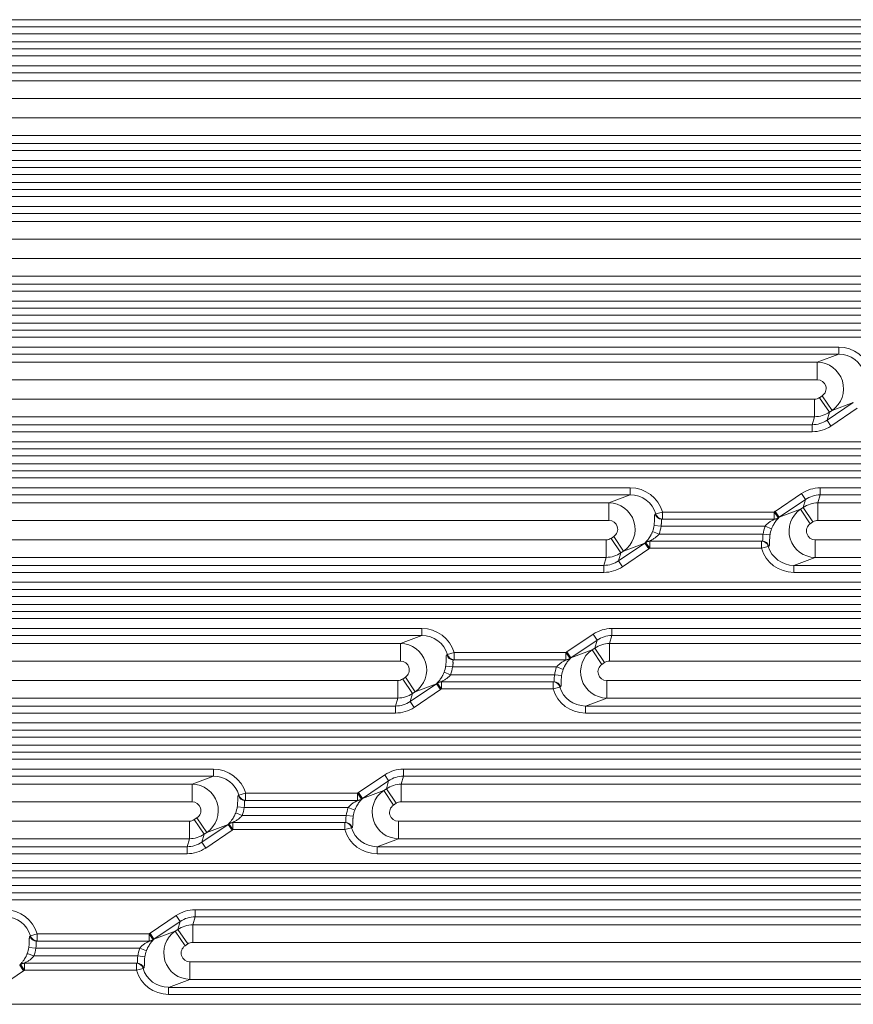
# Model space of a CAD drawing. Header units: millimetres. Extents: x 990 to 1811, y 0 to 562.
# Tile 88 of 256: x 1303 to 1326, y 351 to 379. Entities that reach past the tile are written whole.
import ezdxf

# ---------------------------------------------------------------- set-up
doc = ezdxf.new("R2010")
doc.units = ezdxf.units.MM
doc.layers.add('1', color=7, linetype='Continuous', true_color=0xffffff)

msp = doc.modelspace()

# ---------------------------------------------------------------- linework, layer by layer
at = {"layer": '1', "color": 7, "linetype": 'Continuous', "lineweight": 18}
for p, q in [((1217.076, 379.154), (1350.765, 379.154)), ((1217.081, 378.948), (1350.76, 378.948)), ((1350.756, 378.954), (1217.085, 378.954)), ((1350.763, 378.748), (1217.078, 378.748)), ((1217.078, 378.528), (1350.763, 378.528)), ((1350.757, 378.328), (1217.084, 378.328)), ((1217.088, 378.322), (1350.753, 378.322)), ((1350.746, 378.122), (1217.095, 378.122)), ((1229.938, 377.84), (1337.903, 377.84)), ((1337.903, 377.64), (1229.938, 377.64)), ((1230.545, 377.413), (1337.296, 377.413)), ((1337.296, 376.914), (1230.545, 376.914)), ((1230.622, 376.363), (1337.219, 376.363)), ((1337.219, 375.863), (1230.622, 375.863)), ((1230.688, 375.636), (1337.153, 375.636)), ((1337.153, 375.436), (1230.688, 375.436)), ((1217.084, 374.948), (1350.757, 374.948)), ((1350.753, 374.954), (1217.088, 374.954)), ((1217.095, 375.154), (1350.746, 375.154)), ((1350.763, 374.748), (1217.078, 374.748)), ((1217.078, 374.528), (1350.763, 374.528)), ((1350.757, 374.328), (1217.084, 374.328)), ((1217.088, 374.322), (1350.753, 374.322)), ((1350.746, 374.122), (1217.095, 374.122)), ((1235.865, 373.84), (1331.976, 373.84)), ((1331.976, 373.64), (1235.865, 373.64)), ((1236.473, 373.413), (1331.368, 373.413)), ((1331.368, 372.914), (1236.473, 372.914)), ((1236.549, 372.363), (1331.292, 372.363)), ((1331.292, 371.863), (1236.549, 371.863)), ((1236.615, 371.636), (1331.226, 371.636)), ((1331.226, 371.436), (1236.615, 371.436)), ((1217.095, 371.154), (1350.746, 371.154)), ((1350.763, 370.748), (1217.078, 370.748)), ((1217.084, 370.948), (1350.757, 370.948)), ((1350.753, 370.954), (1217.088, 370.954)), ((1217.078, 370.528), (1350.763, 370.528)), ((1350.757, 370.328), (1217.084, 370.328)), ((1217.088, 370.322), (1350.753, 370.322)), ((1350.746, 370.122), (1217.095, 370.122)), ((1241.793, 369.84), (1326.049, 369.84)), ((1326.049, 369.64), (1241.793, 369.64)), ((1325.441, 369.413), (1326.049, 369.64)), ((1326.049, 369.84), (1326.049, 369.64)), ((1242.4, 369.413), (1325.441, 369.413)), ((1325.441, 368.914), (1325.441, 369.413)), ((1325.441, 368.914), (1242.4, 368.914)), ((1242.477, 368.363), (1325.364, 368.363)), ((1325.364, 367.863), (1325.364, 368.363)), ((1325.504, 368.405), (1325.58, 368.457)), ((1325.784, 367.991), (1325.504, 368.405)), ((1325.86, 368.042), (1325.58, 368.457)), ((1325.718, 367.765), (1326.465, 368.269)), ((1326.465, 368.269), (1325.86, 368.042)), ((1325.784, 367.991), (1325.718, 367.765)), ((1325.86, 368.042), (1325.784, 367.991)), ((1326.577, 368.103), (1325.83, 367.599)), ((1325.364, 367.863), (1242.477, 367.863)), ((1325.298, 367.636), (1325.364, 367.863)), ((1325.83, 367.599), (1325.718, 367.765)), ((1242.543, 367.636), (1325.298, 367.636)), ((1325.298, 367.436), (1242.543, 367.436)), ((1325.298, 367.436), (1325.298, 367.636)), ((1217.095, 367.154), (1350.746, 367.154)), ((1217.084, 366.948), (1350.757, 366.948)), ((1350.753, 366.954), (1217.088, 366.954)), ((1350.763, 366.748), (1217.078, 366.748)), ((1217.078, 366.528), (1350.763, 366.528)), ((1350.757, 366.328), (1217.084, 366.328)), ((1217.088, 366.322), (1350.753, 366.322)), ((1350.746, 366.122), (1217.095, 366.122)), ((1247.72, 365.84), (1320.121, 365.84)), ((1320.121, 365.84), (1320.121, 365.64)), ((1325.525, 365.84), (1348.411, 365.84)), ((1325.525, 365.84), (1325.525, 365.64)), ((1320.121, 365.64), (1247.72, 365.64)), ((1248.327, 365.413), (1319.514, 365.413)), ((1319.514, 365.413), (1320.121, 365.64)), ((1319.514, 364.914), (1319.514, 365.413)), ((1324.246, 365.173), (1324.993, 365.677)), ((1325.105, 365.512), (1324.357, 365.007)), ((1325.105, 365.512), (1324.993, 365.677)), ((1325.039, 365.285), (1325.105, 365.512)), ((1325.525, 365.64), (1325.458, 365.413)), ((1325.458, 365.413), (1346.761, 365.413)), ((1325.458, 365.413), (1325.458, 364.914)), ((1348.411, 365.64), (1325.525, 365.64)), ((1321.037, 365.154), (1320.847, 365.1)), ((1321.037, 365.154), (1324.219, 365.154)), ((1321.037, 365.154), (1321.037, 364.954)), ((1324.219, 365.154), (1324.219, 364.954)), ((1324.336, 364.992), (1324.219, 365.154)), ((1324.357, 365.007), (1324.246, 365.173)), ((1324.357, 365.007), (1324.963, 365.234)), ((1324.963, 365.234), (1325.039, 365.285)), ((1324.963, 365.234), (1325.243, 364.82)), ((1325.039, 365.285), (1325.319, 364.871)), ((1319.514, 364.914), (1248.327, 364.914)), ((1320.83, 365.093), (1320.847, 365.1)), ((1321.037, 364.954), (1321.02, 364.948)), ((1321.02, 364.948), (1324.219, 364.948)), ((1324.219, 364.954), (1321.037, 364.954)), ((1325.319, 364.871), (1325.243, 364.82)), ((1346.761, 364.914), (1325.458, 364.914)), ((1320.94, 364.528), (1320.754, 364.599)), ((1320.996, 364.748), (1320.799, 364.774)), ((1323.956, 364.748), (1320.996, 364.748)), ((1324.141, 364.677), (1323.956, 364.748)), ((1248.404, 364.363), (1319.437, 364.363)), ((1319.437, 363.863), (1319.437, 364.363)), ((1319.577, 364.405), (1319.653, 364.457)), ((1319.856, 363.991), (1319.577, 364.405)), ((1319.932, 364.042), (1319.653, 364.457)), ((1320.677, 364.122), (1320.559, 364.284)), ((1323.875, 364.328), (1320.677, 364.328)), ((1320.677, 364.122), (1320.677, 364.322)), ((1320.677, 364.322), (1323.858, 364.322)), ((1320.94, 364.528), (1323.9, 364.528)), ((1323.858, 364.322), (1323.875, 364.328)), ((1323.858, 364.122), (1323.858, 364.322)), ((1324.096, 364.502), (1323.9, 364.528)), ((1325.382, 364.363), (1346.761, 364.363)), ((1325.382, 363.863), (1325.382, 364.363)), ((1319.791, 363.765), (1320.538, 364.269)), ((1319.932, 364.042), (1319.856, 363.991)), ((1320.65, 364.103), (1319.902, 363.599)), ((1320.538, 364.269), (1319.932, 364.042)), ((1320.65, 364.103), (1320.538, 364.269)), ((1323.858, 364.122), (1320.677, 364.122)), ((1324.048, 364.176), (1323.858, 364.122)), ((1324.065, 364.183), (1324.048, 364.176)), ((1319.437, 363.863), (1248.404, 363.863)), ((1319.371, 363.636), (1319.437, 363.863)), ((1319.856, 363.991), (1319.791, 363.765)), ((1319.902, 363.599), (1319.791, 363.765)), ((1325.382, 363.863), (1324.774, 363.636)), ((1346.761, 363.863), (1325.382, 363.863)), ((1248.47, 363.636), (1319.371, 363.636)), ((1319.371, 363.436), (1319.371, 363.636)), ((1324.774, 363.436), (1324.774, 363.636)), ((1324.774, 363.636), (1348.411, 363.636)), ((1319.371, 363.436), (1248.47, 363.436)), ((1348.411, 363.436), (1324.774, 363.436)), ((1217.084, 362.948), (1350.757, 362.948)), ((1350.753, 362.954), (1217.088, 362.954)), ((1217.095, 363.154), (1350.746, 363.154)), ((1350.763, 362.748), (1217.078, 362.748)), ((1217.078, 362.528), (1350.763, 362.528)), ((1350.757, 362.328), (1217.084, 362.328)), ((1217.088, 362.322), (1350.753, 362.322)), ((1350.746, 362.122), (1217.095, 362.122)), ((1253.647, 361.84), (1314.194, 361.84)), ((1314.194, 361.84), (1314.194, 361.64)), ((1319.597, 361.84), (1348.411, 361.84)), ((1319.597, 361.84), (1319.597, 361.64)), ((1314.194, 361.64), (1253.647, 361.64)), ((1313.586, 361.413), (1314.194, 361.64)), ((1318.318, 361.173), (1319.066, 361.677)), ((1319.178, 361.512), (1318.43, 361.007)), ((1319.178, 361.512), (1319.066, 361.677)), ((1319.112, 361.285), (1319.178, 361.512)), ((1319.597, 361.64), (1319.531, 361.413)), ((1348.411, 361.64), (1319.597, 361.64)), ((1254.255, 361.413), (1313.586, 361.413)), ((1313.586, 360.914), (1313.586, 361.413)), ((1318.43, 361.007), (1319.036, 361.234)), ((1319.036, 361.234), (1319.112, 361.285)), ((1319.036, 361.234), (1319.315, 360.82)), ((1319.112, 361.285), (1319.391, 360.871)), ((1319.531, 361.413), (1319.531, 360.914)), ((1319.531, 361.413), (1346.761, 361.413)), ((1314.903, 361.093), (1314.92, 361.1)), ((1315.11, 361.154), (1314.92, 361.1)), ((1315.11, 360.954), (1315.093, 360.948)), ((1315.093, 360.948), (1318.291, 360.948)), ((1315.11, 361.154), (1318.292, 361.154)), ((1315.11, 361.154), (1315.11, 360.954)), ((1318.292, 360.954), (1315.11, 360.954)), ((1318.292, 361.154), (1318.292, 360.954)), ((1318.409, 360.992), (1318.292, 361.154)), ((1318.43, 361.007), (1318.318, 361.173)), ((1313.586, 360.914), (1254.255, 360.914)), ((1315.068, 360.748), (1314.872, 360.774)), ((1318.029, 360.748), (1315.068, 360.748)), ((1318.214, 360.677), (1318.029, 360.748)), ((1319.391, 360.871), (1319.315, 360.82)), ((1346.761, 360.914), (1319.531, 360.914)), ((1254.331, 360.363), (1313.51, 360.363)), ((1313.51, 359.863), (1313.51, 360.363)), ((1313.65, 360.405), (1313.726, 360.457)), ((1313.929, 359.991), (1313.65, 360.405)), ((1314.005, 360.042), (1313.726, 360.457)), ((1315.012, 360.528), (1314.827, 360.599)), ((1315.012, 360.528), (1317.973, 360.528)), ((1318.169, 360.502), (1317.973, 360.528)), ((1319.455, 359.863), (1319.455, 360.363)), ((1319.455, 360.363), (1346.761, 360.363)), ((1313.863, 359.765), (1314.611, 360.269)), ((1314.723, 360.103), (1313.975, 359.599)), ((1314.611, 360.269), (1314.005, 360.042)), ((1314.723, 360.103), (1314.611, 360.269)), ((1314.749, 360.122), (1314.632, 360.284)), ((1314.749, 360.122), (1314.749, 360.322)), ((1314.749, 360.322), (1317.931, 360.322)), ((1317.931, 360.122), (1314.749, 360.122)), ((1317.948, 360.328), (1314.75, 360.328)), ((1317.931, 360.322), (1317.948, 360.328)), ((1317.931, 360.122), (1317.931, 360.322)), ((1318.121, 360.176), (1317.931, 360.122)), ((1318.138, 360.183), (1318.121, 360.176)), ((1313.51, 359.863), (1254.331, 359.863)), ((1313.444, 359.636), (1313.51, 359.863)), ((1313.929, 359.991), (1313.863, 359.765)), ((1314.005, 360.042), (1313.929, 359.991)), ((1319.455, 359.863), (1318.847, 359.636)), ((1346.761, 359.863), (1319.455, 359.863)), ((1254.397, 359.636), (1313.444, 359.636)), ((1313.444, 359.436), (1313.444, 359.636)), ((1313.975, 359.599), (1313.863, 359.765)), ((1318.847, 359.436), (1318.847, 359.636)), ((1318.847, 359.636), (1348.411, 359.636)), ((1313.444, 359.436), (1254.397, 359.436)), ((1348.411, 359.436), (1318.847, 359.436)), ((1217.095, 359.154), (1350.746, 359.154)), ((1350.763, 358.748), (1217.078, 358.748)), ((1217.084, 358.948), (1350.757, 358.948)), ((1350.753, 358.954), (1217.088, 358.954)), ((1217.078, 358.528), (1350.763, 358.528)), ((1350.757, 358.328), (1217.084, 358.328)), ((1217.088, 358.322), (1350.753, 358.322)), ((1350.746, 358.122), (1217.095, 358.122)), ((1259.574, 357.84), (1308.267, 357.84)), ((1308.267, 357.64), (1259.574, 357.64)), ((1307.659, 357.413), (1308.267, 357.64)), ((1308.267, 357.84), (1308.267, 357.64)), ((1312.391, 357.173), (1313.139, 357.677)), ((1313.25, 357.512), (1313.139, 357.677)), ((1313.67, 357.64), (1313.604, 357.413)), ((1313.67, 357.84), (1348.411, 357.84)), ((1313.67, 357.84), (1313.67, 357.64)), ((1348.411, 357.64), (1313.67, 357.64)), ((1260.182, 357.413), (1307.659, 357.413)), ((1307.659, 356.914), (1307.659, 357.413)), ((1313.25, 357.512), (1312.503, 357.007)), ((1313.109, 357.234), (1313.185, 357.285)), ((1313.185, 357.285), (1313.25, 357.512)), ((1313.185, 357.285), (1313.464, 356.871)), ((1313.604, 357.413), (1346.761, 357.413)), ((1313.604, 357.413), (1313.604, 356.914)), ((1308.976, 357.093), (1308.993, 357.1)), ((1309.183, 357.154), (1308.993, 357.1)), ((1309.183, 357.154), (1312.364, 357.154)), ((1309.183, 357.154), (1309.183, 356.954)), ((1312.364, 357.154), (1312.364, 356.954)), ((1312.482, 356.992), (1312.364, 357.154)), ((1312.503, 357.007), (1312.391, 357.173)), ((1312.503, 357.007), (1313.109, 357.234)), ((1313.109, 357.234), (1313.388, 356.82)), ((1307.659, 356.914), (1260.182, 356.914)), ((1309.141, 356.748), (1308.945, 356.774)), ((1312.101, 356.748), (1309.141, 356.748)), ((1309.183, 356.954), (1309.166, 356.948)), ((1309.166, 356.948), (1312.364, 356.948)), ((1312.364, 356.954), (1309.183, 356.954)), ((1312.287, 356.677), (1312.101, 356.748)), ((1313.464, 356.871), (1313.388, 356.82)), ((1346.761, 356.914), (1313.604, 356.914)), ((1307.722, 356.405), (1307.798, 356.457)), ((1308.078, 356.042), (1307.798, 356.457)), ((1309.085, 356.528), (1308.9, 356.599)), ((1309.085, 356.528), (1312.045, 356.528)), ((1312.242, 356.502), (1312.045, 356.528)), ((1260.258, 356.363), (1307.583, 356.363)), ((1307.583, 355.863), (1307.583, 356.363)), ((1308.002, 355.991), (1307.722, 356.405)), ((1307.936, 355.765), (1308.684, 356.269)), ((1308.684, 356.269), (1308.078, 356.042)), ((1308.795, 356.103), (1308.684, 356.269)), ((1308.822, 356.122), (1308.705, 356.284)), ((1312.021, 356.328), (1308.822, 356.328)), ((1308.822, 356.122), (1308.822, 356.322)), ((1308.822, 356.322), (1312.004, 356.322)), ((1312.004, 356.322), (1312.021, 356.328)), ((1312.004, 356.122), (1312.004, 356.322)), ((1312.194, 356.176), (1312.004, 356.122)), ((1312.211, 356.183), (1312.194, 356.176)), ((1313.527, 355.863), (1313.527, 356.363)), ((1313.527, 356.363), (1346.761, 356.363)), ((1308.002, 355.991), (1307.936, 355.765)), ((1308.078, 356.042), (1308.002, 355.991)), ((1308.795, 356.103), (1308.048, 355.599)), ((1312.004, 356.122), (1308.822, 356.122)), ((1307.583, 355.863), (1260.258, 355.863)), ((1260.325, 355.636), (1307.516, 355.636)), ((1307.516, 355.636), (1307.583, 355.863)), ((1307.516, 355.436), (1307.516, 355.636)), ((1308.048, 355.599), (1307.936, 355.765)), ((1313.527, 355.863), (1312.92, 355.636)), ((1312.92, 355.436), (1312.92, 355.636)), ((1312.92, 355.636), (1348.411, 355.636)), ((1346.761, 355.863), (1313.527, 355.863)), ((1307.516, 355.436), (1260.325, 355.436)), ((1348.411, 355.436), (1312.92, 355.436)), ((1217.095, 355.154), (1350.746, 355.154)), ((1217.084, 354.948), (1350.757, 354.948)), ((1350.753, 354.954), (1217.088, 354.954)), ((1350.763, 354.748), (1217.078, 354.748)), ((1217.078, 354.528), (1350.763, 354.528)), ((1350.757, 354.328), (1217.084, 354.328)), ((1217.088, 354.322), (1350.753, 354.322)), ((1350.746, 354.122), (1217.095, 354.122)), ((1306.464, 353.173), (1307.211, 353.677)), ((1307.323, 353.512), (1307.211, 353.677)), ((1307.743, 353.64), (1307.677, 353.413)), ((1307.743, 353.84), (1348.411, 353.84)), ((1307.743, 353.84), (1307.743, 353.64)), ((1348.411, 353.64), (1307.743, 353.64)), ((1307.323, 353.512), (1306.576, 353.007)), ((1307.257, 353.285), (1307.323, 353.512)), ((1307.677, 353.413), (1346.761, 353.413)), ((1307.677, 353.413), (1307.677, 352.914)), ((1303.048, 353.093), (1303.065, 353.1)), ((1303.256, 353.154), (1303.065, 353.1)), ((1303.256, 353.154), (1306.437, 353.154)), ((1303.256, 353.154), (1303.256, 352.954)), ((1306.437, 353.154), (1306.437, 352.954)), ((1306.554, 352.992), (1306.437, 353.154)), ((1306.576, 353.007), (1306.464, 353.173)), ((1306.576, 353.007), (1307.181, 353.234)), ((1307.181, 353.234), (1307.257, 353.285)), ((1307.181, 353.234), (1307.461, 352.82)), ((1307.257, 353.285), (1307.537, 352.871)), ((1303.256, 352.954), (1303.239, 352.948)), ((1303.239, 352.948), (1306.437, 352.948)), ((1306.437, 352.954), (1303.256, 352.954)), ((1307.537, 352.871), (1307.461, 352.82)), ((1346.761, 352.914), (1307.677, 352.914)), ((1303.158, 352.528), (1302.973, 352.599)), ((1303.214, 352.748), (1303.017, 352.774)), ((1303.158, 352.528), (1306.118, 352.528)), ((1306.174, 352.748), (1303.214, 352.748)), ((1306.315, 352.502), (1306.118, 352.528)), ((1306.359, 352.677), (1306.174, 352.748)), ((1302.868, 352.103), (1302.756, 352.269)), ((1302.895, 352.122), (1302.778, 352.284)), ((1306.093, 352.328), (1302.895, 352.328)), ((1302.895, 352.122), (1302.895, 352.322)), ((1302.895, 352.322), (1306.076, 352.322)), ((1306.076, 352.322), (1306.093, 352.328)), ((1306.076, 352.122), (1306.076, 352.322)), ((1307.6, 351.863), (1307.6, 352.363)), ((1307.6, 352.363), (1346.761, 352.363)), ((1302.868, 352.103), (1302.121, 351.599)), ((1306.076, 352.122), (1302.895, 352.122)), ((1306.267, 352.176), (1306.076, 352.122)), ((1306.284, 352.183), (1306.267, 352.176)), ((1307.6, 351.863), (1306.993, 351.636)), ((1346.761, 351.863), (1307.6, 351.863)), ((1306.993, 351.436), (1306.993, 351.636)), ((1306.993, 351.636), (1348.411, 351.636)), ((1348.411, 351.436), (1306.993, 351.436)), ((1217.095, 351.154), (1350.746, 351.154))]:
    msp.add_line(p, q, dxfattribs=at)
for centre, major_axis, ratio, start_param, end_param in [((1326.042, 368.889), (0.9, 0.337), 0.988999, 6.204361, 7.492344), ((1326.042, 368.889), (0.714, 0.267), 0.983262, 6.204361, 7.492344), ((1325.439, 368.663), (-0.263, 0.702), 0.996374, 3.379769, 5.921548), ((1325.439, 368.663), (0.237, 0.089), 0.988999, 4.950565, 7.492344), ((1325.365, 368.613), (-0.07, -0.24), 0.998514, 0.282449, 0.87576), ((1325.365, 368.613), (-0.72, 0.209), 0.999505, 1.853245, 2.446557), ((1325.299, 368.388), (0.21, 0.722), 0.997724, 3.424042, 4.017353), ((1325.299, 368.388), (-0.266, -0.914), 0.998514, 0.282449, 0.87576), ((1320.114, 364.889), (0.9, 0.337), 0.988999, 6.204361, 7.492344), ((1325.524, 364.889), (0.266, 0.914), 0.998514, 0.282449, 0.87576), ((1319.512, 364.663), (-0.263, 0.702), 0.996374, 3.379769, 5.921548), ((1320.114, 364.889), (0.714, 0.267), 0.983262, 6.204361, 7.492344), ((1325.458, 364.663), (-0.72, 0.209), 0.999505, 4.994838, 5.588149), ((1325.524, 364.889), (0.21, 0.722), 0.997724, 0.282449, 0.87576), ((1324.781, 364.388), (-0.9, -0.337), 0.988999, 4.950565, 4.984586), ((1325.384, 364.613), (-0.263, 0.702), 0.996374, 0.238176, 2.779955), ((1319.512, 364.663), (0.237, 0.089), 0.988999, 4.950565, 7.492344), ((1321.02, 365.148), (-0.07, 0.187), 0.988999, 1.491972, 2.779955), ((1321.037, 365.154), (-0.07, 0.187), 0.988999, 1.491972, 2.779955), ((1324.219, 365.154), (-0.199, 0.017), 0.99862, 1.655923, 2.282695), ((1324.219, 365.148), (-0.2, -0.008), 0.998628, 1.532579, 2.181179), ((1325.806, 364.571), (-1.586, 0.391), 0.171067, 0.026958, 0.049124), ((1324.781, 364.388), (0.714, 0.267), 0.983263, 1.809004, 1.843025), ((1325.806, 364.771), (-1.476, 0.238), 0.094824, 0.107237, 0.129403), ((1325.458, 364.663), (0.07, 0.24), 0.998514, 0.282449, 0.87576), ((1320.044, 364.862), (0.714, 0.267), 0.983262, 5.562209, 5.8013), ((1320.044, 364.862), (0.9, 0.337), 0.988999, 5.562209, 5.8013), ((1324.851, 364.414), (-0.9, -0.337), 0.988999, 5.562209, 5.8013), ((1324.851, 364.414), (0.714, 0.267), 0.983262, 2.420616, 2.659707), ((1325.384, 364.613), (-0.237, -0.089), 0.988999, 4.950565, 7.492344), ((1319.437, 364.613), (-0.07, -0.24), 0.998514, 0.282449, 0.87576), ((1320.114, 364.889), (0.714, 0.267), 0.983262, 4.95057, 4.984591), ((1320.677, 364.128), (-0.2, -0.008), 0.998628, 4.674171, 5.322772), ((1319.09, 364.505), (-1.476, 0.238), 0.094824, 3.24883, 3.270997), ((1320.677, 364.122), (-0.199, 0.017), 0.99862, 4.797516, 5.424288), ((1319.09, 364.705), (-1.586, 0.391), 0.171069, 3.168551, 3.190717), ((1323.858, 364.122), (-0.07, 0.187), 0.988999, 4.633564, 5.921548), ((1323.875, 364.128), (-0.07, 0.187), 0.988999, 4.633564, 5.921548), ((1320.114, 364.889), (0.9, 0.337), 0.988999, 4.950565, 4.984586), ((1324.781, 364.388), (-0.9, -0.337), 0.988999, 6.204361, 7.492344), ((1324.781, 364.388), (0.714, 0.267), 0.983262, 3.062768, 4.350752), ((1319.372, 364.388), (0.21, 0.722), 0.997724, 3.424042, 4.017353), ((1319.437, 364.613), (-0.72, 0.209), 0.999505, 1.853245, 2.446557), ((1319.372, 364.388), (-0.266, -0.914), 0.998514, 0.282449, 0.87576), ((1314.187, 360.889), (0.9, 0.337), 0.988999, 6.204361, 7.492344), ((1319.596, 360.889), (0.266, 0.914), 0.998514, 0.282449, 0.87576), ((1314.187, 360.889), (0.714, 0.267), 0.983262, 6.204361, 7.492344), ((1319.596, 360.889), (0.21, 0.722), 0.997724, 0.282449, 0.87576), ((1313.585, 360.663), (-0.263, 0.702), 0.996374, 3.379769, 5.921548), ((1319.456, 360.613), (-0.263, 0.702), 0.996374, 0.238176, 2.779955), ((1319.531, 360.663), (-0.72, 0.209), 0.999505, 4.994838, 5.588149), ((1315.093, 361.148), (-0.07, 0.187), 0.988999, 1.491972, 2.779955), ((1315.11, 361.154), (-0.07, 0.187), 0.988999, 1.491972, 2.779955), ((1318.291, 361.148), (-0.2, -0.008), 0.998628, 1.532579, 2.181179), ((1319.878, 360.571), (-1.586, 0.391), 0.171067, 0.026958, 0.049124), ((1318.854, 360.388), (-0.9, -0.337), 0.988999, 4.950565, 4.984586), ((1318.292, 361.154), (-0.199, 0.017), 0.99862, 1.655923, 2.282695), ((1318.854, 360.388), (0.714, 0.267), 0.98326, 1.808944, 1.842965), ((1319.878, 360.771), (-1.476, 0.238), 0.094824, 0.107238, 0.129404), ((1313.585, 360.663), (0.237, 0.089), 0.988999, 4.950565, 7.492344), ((1314.117, 360.862), (0.714, 0.267), 0.983262, 5.562209, 5.8013), ((1314.117, 360.862), (0.9, 0.337), 0.988999, 5.562209, 5.8013), ((1318.924, 360.414), (-0.9, -0.337), 0.988999, 5.562209, 5.8013), ((1318.924, 360.414), (0.714, 0.267), 0.983262, 2.420616, 2.659707), ((1319.456, 360.613), (-0.237, -0.089), 0.988999, 4.950565, 7.492344), ((1319.531, 360.663), (0.07, 0.24), 0.998514, 0.282449, 0.87576), ((1313.51, 360.613), (-0.07, -0.24), 0.998514, 0.282449, 0.87576), ((1314.187, 360.889), (0.714, 0.267), 0.983262, 4.950569, 4.98459), ((1314.75, 360.128), (-0.2, -0.008), 0.998628, 4.674171, 5.322772), ((1313.163, 360.505), (-1.476, 0.238), 0.094824, 3.24883, 3.270996), ((1314.749, 360.122), (-0.199, 0.017), 0.99862, 4.797516, 5.424288), ((1314.187, 360.889), (0.9, 0.337), 0.988999, 4.950565, 4.984586), ((1313.163, 360.705), (-1.586, 0.391), 0.171067, 3.168551, 3.190717), ((1317.931, 360.122), (-0.07, 0.187), 0.988999, 4.633564, 5.921548), ((1318.854, 360.388), (-0.9, -0.337), 0.988999, 6.204361, 7.492344), ((1317.948, 360.128), (-0.07, 0.187), 0.988999, 4.633564, 5.921548), ((1318.854, 360.388), (0.714, 0.267), 0.983262, 3.062768, 4.350752), ((1313.51, 360.613), (-0.72, 0.209), 0.999505, 1.853245, 2.446557), ((1313.445, 360.388), (0.21, 0.722), 0.997724, 3.424042, 4.017353), ((1313.445, 360.388), (-0.266, -0.914), 0.998514, 0.282449, 0.87576), ((1308.26, 356.889), (0.9, 0.337), 0.988999, 6.204361, 7.492344), ((1308.26, 356.889), (0.714, 0.267), 0.983262, 6.204361, 7.492344), ((1313.669, 356.889), (0.266, 0.914), 0.998514, 0.282449, 0.87576), ((1313.669, 356.889), (0.21, 0.722), 0.997724, 0.282449, 0.87576), ((1307.657, 356.663), (-0.263, 0.702), 0.996374, 3.379769, 5.921548), ((1313.604, 356.663), (-0.72, 0.209), 0.999505, 4.994838, 5.588149), ((1309.166, 357.148), (-0.07, 0.187), 0.988999, 1.491972, 2.779955), ((1309.183, 357.154), (-0.07, 0.187), 0.988999, 1.491972, 2.779955), ((1312.927, 356.388), (-0.9, -0.337), 0.988999, 4.950565, 4.984586), ((1312.927, 356.388), (0.714, 0.267), 0.983262, 1.808986, 1.843006), ((1313.529, 356.613), (-0.263, 0.702), 0.996374, 0.238176, 2.779955), ((1307.657, 356.663), (0.237, 0.089), 0.988999, 4.950565, 7.492344), ((1308.19, 356.862), (0.714, 0.267), 0.983262, 5.562209, 5.8013), ((1308.19, 356.862), (0.9, 0.337), 0.988999, 5.562209, 5.8013), ((1312.997, 356.414), (-0.9, -0.337), 0.988999, 5.562209, 5.8013), ((1312.364, 357.154), (-0.199, 0.017), 0.99862, 1.655923, 2.282695), ((1312.364, 357.148), (-0.2, -0.008), 0.998628, 1.532579, 2.181179), ((1313.951, 356.571), (-1.586, 0.391), 0.171067, 0.026958, 0.049124), ((1313.951, 356.771), (-1.476, 0.238), 0.094824, 0.107237, 0.129403), ((1313.529, 356.613), (-0.237, -0.089), 0.988999, 4.950565, 7.492344), ((1313.604, 356.663), (0.07, 0.24), 0.998514, 0.282449, 0.87576), ((1312.997, 356.414), (0.714, 0.267), 0.983262, 2.420616, 2.659707), ((1307.583, 356.613), (-0.07, -0.24), 0.998514, 0.282449, 0.87576), ((1308.26, 356.889), (0.714, 0.267), 0.983262, 4.950574, 4.984595), ((1308.822, 356.128), (-0.2, -0.008), 0.998628, 4.674171, 5.322772), ((1307.235, 356.505), (-1.476, 0.238), 0.094823, 3.248829, 3.270996), ((1308.822, 356.122), (-0.199, 0.017), 0.99862, 4.797516, 5.424288), ((1307.235, 356.705), (-1.586, 0.391), 0.171068, 3.168551, 3.190717), ((1312.004, 356.122), (-0.07, 0.187), 0.988999, 4.633564, 5.921548), ((1312.021, 356.128), (-0.07, 0.187), 0.988999, 4.633564, 5.921548), ((1312.927, 356.388), (0.714, 0.267), 0.983262, 3.062768, 4.350752), ((1307.583, 356.613), (-0.72, 0.209), 0.999505, 1.853245, 2.446557), ((1308.26, 356.889), (0.9, 0.337), 0.988999, 4.950565, 4.984586), ((1312.927, 356.388), (-0.9, -0.337), 0.988999, 6.204361, 7.492344), ((1307.517, 356.388), (0.21, 0.722), 0.997724, 3.424042, 4.017353), ((1307.517, 356.388), (-0.266, -0.914), 0.998514, 0.282449, 0.87576), ((1302.332, 352.889), (0.9, 0.337), 0.988999, 6.204361, 7.492344), ((1302.332, 352.889), (0.714, 0.267), 0.983262, 6.204361, 7.492344), ((1307.742, 352.889), (0.266, 0.914), 0.998514, 0.282449, 0.87576), ((1307.742, 352.889), (0.21, 0.722), 0.997724, 0.282449, 0.87576), ((1307.676, 352.663), (-0.72, 0.209), 0.999505, 4.994838, 5.588149), ((1303.239, 353.148), (-0.07, 0.187), 0.988999, 1.491972, 2.779955), ((1303.256, 353.154), (-0.07, 0.187), 0.988999, 1.491972, 2.779955), ((1306.999, 352.388), (-0.9, -0.337), 0.988999, 4.950565, 4.984586), ((1307.602, 352.613), (-0.263, 0.702), 0.996374, 0.238176, 2.779955), ((1306.437, 353.154), (-0.199, 0.017), 0.99862, 1.655923, 2.282695), ((1306.437, 353.148), (-0.2, -0.008), 0.998628, 1.532579, 2.181179), ((1308.024, 352.571), (-1.586, 0.391), 0.171067, 0.026958, 0.049124), ((1306.999, 352.388), (0.714, 0.267), 0.983259, 1.808928, 1.842949), ((1308.024, 352.771), (-1.476, 0.238), 0.094824, 0.107238, 0.129404), ((1307.602, 352.613), (-0.237, -0.089), 0.988999, 4.950565, 7.492344), ((1307.676, 352.663), (0.07, 0.24), 0.998514, 0.282449, 0.87576), ((1302.262, 352.862), (0.714, 0.267), 0.983262, 5.562209, 5.8013), ((1302.262, 352.862), (0.9, 0.337), 0.988999, 5.562209, 5.8013), ((1307.07, 352.414), (-0.9, -0.337), 0.988999, 5.562209, 5.8013), ((1307.07, 352.414), (0.714, 0.267), 0.983262, 2.420616, 2.659707), ((1302.332, 352.889), (0.714, 0.267), 0.983263, 4.950589, 4.98461), ((1302.895, 352.128), (-0.2, -0.008), 0.998628, 4.674171, 5.322772), ((1301.308, 352.505), (-1.476, 0.238), 0.094824, 3.24883, 3.270996), ((1302.895, 352.122), (-0.199, 0.017), 0.99862, 4.797516, 5.424288), ((1301.308, 352.705), (-1.586, 0.391), 0.171067, 3.168551, 3.190717), ((1306.076, 352.122), (-0.07, 0.187), 0.988999, 4.633564, 5.921548), ((1306.093, 352.128), (-0.07, 0.187), 0.988999, 4.633564, 5.921548), ((1302.332, 352.889), (0.9, 0.337), 0.988999, 4.950565, 4.984586), ((1306.999, 352.388), (-0.9, -0.337), 0.988999, 6.204361, 7.492344), ((1306.999, 352.388), (0.714, 0.267), 0.983262, 3.062768, 4.350752)]:
    msp.add_ellipse(centre, major_axis=major_axis, ratio=ratio, start_param=start_param, end_param=end_param, dxfattribs=at)
for points, knots in [([(1320.799, 364.774), (1320.801, 364.785), (1320.802, 364.797), (1320.804, 364.819), (1320.805, 364.83), (1320.808, 364.863), (1320.809, 364.884), (1320.81, 364.914), (1320.81, 364.923), (1320.811, 364.942), (1320.811, 364.95), (1320.811, 364.976), (1320.812, 364.991), (1320.812, 365.012), (1320.812, 365.018), (1320.813, 365.03), (1320.813, 365.036), (1320.814, 365.052), (1320.815, 365.061), (1320.817, 365.072), (1320.818, 365.075), (1320.82, 365.081), (1320.821, 365.083), (1320.824, 365.09), (1320.827, 365.092), (1320.83, 365.093)], [0, 0, 0, 0, 0.0625, 0.0625, 0.125, 0.125, 0.25, 0.25, 0.3125, 0.3125, 0.375, 0.375, 0.5, 0.5, 0.5625, 0.5625, 0.625, 0.625, 0.75, 0.75, 0.8125, 0.8125, 0.875, 0.875, 1, 1, 1, 1]), ([(1321.02, 364.948), (1321.017, 364.947), (1321.014, 364.946), (1321.011, 364.941), (1321.01, 364.939), (1321.009, 364.935), (1321.008, 364.933), (1321.007, 364.925), (1321.006, 364.919), (1321.006, 364.904), (1321.007, 364.895), (1321.007, 364.877), (1321.008, 364.867), (1321.008, 364.851), (1321.008, 364.845), (1321.008, 364.834), (1321.007, 364.828), (1321.006, 364.81), (1321.005, 364.798), (1321.001, 364.773), (1320.999, 364.761), (1320.996, 364.748)], [0, 0, 0, 0, 0.125, 0.125, 0.1875, 0.1875, 0.25, 0.25, 0.375, 0.375, 0.5, 0.5, 0.625, 0.625, 0.6875, 0.6875, 0.75, 0.75, 0.875, 0.875, 1, 1, 1, 1]), ([(1323.956, 364.748), (1323.966, 364.762), (1323.977, 364.775), (1324, 364.799), (1324.012, 364.811), (1324.037, 364.833), (1324.049, 364.843), (1324.074, 364.862), (1324.087, 364.871), (1324.113, 364.888), (1324.125, 364.896), (1324.15, 364.911), (1324.162, 364.918), (1324.179, 364.927), (1324.185, 364.93), (1324.195, 364.935), (1324.2, 364.937), (1324.208, 364.942), (1324.212, 364.944), (1324.217, 364.947), (1324.219, 364.948), (1324.219, 364.948)], [0, 0, 0, 0, 0.125, 0.125, 0.25, 0.25, 0.375, 0.375, 0.5, 0.5, 0.625, 0.625, 0.75, 0.75, 0.8125, 0.8125, 0.875, 0.875, 0.9375, 0.9375, 1, 1, 1, 1]), ([(1324.339, 364.989), (1324.34, 364.988), (1324.339, 364.985), (1324.331, 364.977), (1324.326, 364.971), (1324.316, 364.96), (1324.312, 364.956), (1324.304, 364.946), (1324.299, 364.941), (1324.286, 364.926), (1324.276, 364.914), (1324.26, 364.894), (1324.255, 364.887), (1324.244, 364.872), (1324.239, 364.864), (1324.223, 364.839), (1324.212, 364.822), (1324.196, 364.793), (1324.19, 364.783), (1324.18, 364.763), (1324.169, 364.743), (1324.16, 364.721), (1324.15, 364.699), (1324.146, 364.688), (1324.141, 364.677)], [0, 0, 0, 0, 0.125, 0.125, 0.25, 0.25, 0.3125, 0.3125, 0.375, 0.375, 0.5, 0.5, 0.5625, 0.5625, 0.625, 0.625, 0.75, 0.75, 0.8125, 0.8125, 0.875, 0.9375, 0.9375, 1, 1, 1, 1]), ([(1320.556, 364.288), (1320.555, 364.288), (1320.557, 364.291), (1320.564, 364.299), (1320.57, 364.305), (1320.58, 364.317), (1320.584, 364.321), (1320.592, 364.33), (1320.596, 364.335), (1320.61, 364.35), (1320.62, 364.362), (1320.635, 364.383), (1320.64, 364.39), (1320.651, 364.405), (1320.657, 364.412), (1320.673, 364.437), (1320.684, 364.454), (1320.7, 364.483), (1320.705, 364.493), (1320.716, 364.513), (1320.726, 364.534), (1320.736, 364.555), (1320.745, 364.577), (1320.75, 364.588), (1320.754, 364.599)], [0, 0, 0, 0, 0.125, 0.125, 0.25, 0.25, 0.3125, 0.3125, 0.375, 0.375, 0.5, 0.5, 0.5625, 0.5625, 0.625, 0.625, 0.75, 0.75, 0.8125, 0.8125, 0.875, 0.9375, 0.9375, 1, 1, 1, 1]), ([(1320.94, 364.528), (1320.929, 364.514), (1320.918, 364.502), (1320.895, 364.477), (1320.883, 364.465), (1320.859, 364.443), (1320.846, 364.433), (1320.821, 364.414), (1320.808, 364.405), (1320.783, 364.388), (1320.77, 364.38), (1320.745, 364.365), (1320.733, 364.359), (1320.716, 364.349), (1320.711, 364.347), (1320.7, 364.341), (1320.696, 364.339), (1320.687, 364.334), (1320.683, 364.333), (1320.678, 364.33), (1320.677, 364.329), (1320.677, 364.328)], [0, 0, 0, 0, 0.125, 0.125, 0.25, 0.25, 0.375, 0.375, 0.5, 0.5, 0.625, 0.625, 0.75, 0.75, 0.8125, 0.8125, 0.875, 0.875, 0.9375, 0.9375, 1, 1, 1, 1]), ([(1323.875, 364.328), (1323.879, 364.329), (1323.881, 364.331), (1323.885, 364.335), (1323.885, 364.337), (1323.887, 364.341), (1323.888, 364.343), (1323.889, 364.351), (1323.889, 364.358), (1323.889, 364.372), (1323.889, 364.381), (1323.888, 364.399), (1323.888, 364.409), (1323.888, 364.425), (1323.888, 364.431), (1323.888, 364.442), (1323.888, 364.448), (1323.889, 364.466), (1323.89, 364.478), (1323.894, 364.503), (1323.897, 364.515), (1323.9, 364.528)], [0, 0, 0, 0, 0.125, 0.125, 0.1875, 0.1875, 0.25, 0.25, 0.375, 0.375, 0.5, 0.5, 0.625, 0.625, 0.6875, 0.6875, 0.75, 0.75, 0.875, 0.875, 1, 1, 1, 1]), ([(1324.096, 364.502), (1324.095, 364.491), (1324.094, 364.48), (1324.091, 364.457), (1324.09, 364.446), (1324.088, 364.413), (1324.087, 364.392), (1324.085, 364.363), (1324.085, 364.353), (1324.085, 364.335), (1324.085, 364.326), (1324.084, 364.3), (1324.084, 364.285), (1324.083, 364.265), (1324.083, 364.258), (1324.083, 364.246), (1324.083, 364.24), (1324.081, 364.225), (1324.08, 364.216), (1324.078, 364.205), (1324.077, 364.201), (1324.076, 364.196), (1324.075, 364.193), (1324.071, 364.187), (1324.069, 364.184), (1324.065, 364.183)], [0, 0, 0, 0, 0.0625, 0.0625, 0.125, 0.125, 0.25, 0.25, 0.3125, 0.3125, 0.375, 0.375, 0.5, 0.5, 0.5625, 0.5625, 0.625, 0.625, 0.75, 0.75, 0.8125, 0.8125, 0.875, 0.875, 1, 1, 1, 1]), ([(1314.872, 360.774), (1314.873, 360.785), (1314.875, 360.797), (1314.877, 360.819), (1314.878, 360.83), (1314.881, 360.863), (1314.882, 360.884), (1314.883, 360.914), (1314.883, 360.923), (1314.884, 360.942), (1314.884, 360.95), (1314.884, 360.976), (1314.884, 360.991), (1314.885, 361.012), (1314.885, 361.018), (1314.885, 361.03), (1314.886, 361.036), (1314.887, 361.052), (1314.888, 361.061), (1314.89, 361.072), (1314.891, 361.075), (1314.893, 361.081), (1314.894, 361.083), (1314.897, 361.09), (1314.9, 361.092), (1314.903, 361.093)], [0, 0, 0, 0, 0.0625, 0.0625, 0.125, 0.125, 0.25, 0.25, 0.3125, 0.3125, 0.375, 0.375, 0.5, 0.5, 0.5625, 0.5625, 0.625, 0.625, 0.75, 0.75, 0.8125, 0.8125, 0.875, 0.875, 1, 1, 1, 1]), ([(1315.093, 360.948), (1315.09, 360.947), (1315.087, 360.946), (1315.084, 360.941), (1315.083, 360.939), (1315.081, 360.935), (1315.081, 360.933), (1315.079, 360.925), (1315.079, 360.919), (1315.079, 360.904), (1315.079, 360.895), (1315.08, 360.877), (1315.081, 360.867), (1315.081, 360.851), (1315.081, 360.845), (1315.08, 360.834), (1315.08, 360.828), (1315.079, 360.81), (1315.078, 360.798), (1315.074, 360.773), (1315.072, 360.761), (1315.068, 360.748)], [0, 0, 0, 0, 0.125, 0.125, 0.1875, 0.1875, 0.25, 0.25, 0.375, 0.375, 0.5, 0.5, 0.625, 0.625, 0.6875, 0.6875, 0.75, 0.75, 0.875, 0.875, 1, 1, 1, 1]), ([(1318.029, 360.748), (1318.039, 360.762), (1318.05, 360.775), (1318.073, 360.799), (1318.085, 360.811), (1318.109, 360.833), (1318.122, 360.843), (1318.147, 360.862), (1318.16, 360.871), (1318.185, 360.888), (1318.198, 360.896), (1318.223, 360.911), (1318.235, 360.918), (1318.252, 360.927), (1318.258, 360.93), (1318.268, 360.935), (1318.273, 360.937), (1318.281, 360.942), (1318.285, 360.944), (1318.29, 360.947), (1318.291, 360.948), (1318.291, 360.948)], [0, 0, 0, 0, 0.125, 0.125, 0.25, 0.25, 0.375, 0.375, 0.5, 0.5, 0.625, 0.625, 0.75, 0.75, 0.8125, 0.8125, 0.875, 0.875, 0.9375, 0.9375, 1, 1, 1, 1]), ([(1318.412, 360.989), (1318.413, 360.988), (1318.411, 360.985), (1318.404, 360.977), (1318.399, 360.971), (1318.388, 360.96), (1318.385, 360.956), (1318.376, 360.946), (1318.372, 360.941), (1318.358, 360.926), (1318.349, 360.914), (1318.333, 360.894), (1318.328, 360.887), (1318.317, 360.872), (1318.312, 360.864), (1318.295, 360.839), (1318.284, 360.822), (1318.268, 360.793), (1318.263, 360.783), (1318.252, 360.763), (1318.242, 360.743), (1318.232, 360.721), (1318.223, 360.699), (1318.218, 360.688), (1318.214, 360.677)], [0, 0, 0, 0, 0.125, 0.125, 0.25, 0.25, 0.3125, 0.3125, 0.375, 0.375, 0.5, 0.5, 0.5625, 0.5625, 0.625, 0.625, 0.75, 0.75, 0.8125, 0.8125, 0.875, 0.9375, 0.9375, 1, 1, 1, 1]), ([(1314.629, 360.288), (1314.628, 360.288), (1314.63, 360.291), (1314.637, 360.299), (1314.642, 360.305), (1314.653, 360.317), (1314.656, 360.321), (1314.665, 360.33), (1314.669, 360.335), (1314.683, 360.35), (1314.692, 360.362), (1314.708, 360.383), (1314.713, 360.39), (1314.724, 360.405), (1314.729, 360.412), (1314.746, 360.437), (1314.757, 360.454), (1314.773, 360.483), (1314.778, 360.493), (1314.789, 360.513), (1314.799, 360.534), (1314.809, 360.555), (1314.818, 360.577), (1314.823, 360.588), (1314.827, 360.599)], [0, 0, 0, 0, 0.125, 0.125, 0.25, 0.25, 0.3125, 0.3125, 0.375, 0.375, 0.5, 0.5, 0.5625, 0.5625, 0.625, 0.625, 0.75, 0.75, 0.8125, 0.8125, 0.875, 0.9375, 0.9375, 1, 1, 1, 1]), ([(1315.012, 360.528), (1315.002, 360.514), (1314.991, 360.502), (1314.968, 360.477), (1314.956, 360.465), (1314.932, 360.443), (1314.919, 360.433), (1314.894, 360.414), (1314.881, 360.405), (1314.856, 360.388), (1314.843, 360.38), (1314.818, 360.365), (1314.806, 360.359), (1314.789, 360.349), (1314.783, 360.347), (1314.773, 360.341), (1314.768, 360.339), (1314.76, 360.334), (1314.756, 360.333), (1314.751, 360.33), (1314.75, 360.329), (1314.75, 360.328)], [0, 0, 0, 0, 0.125, 0.125, 0.25, 0.25, 0.375, 0.375, 0.5, 0.5, 0.625, 0.625, 0.75, 0.75, 0.8125, 0.8125, 0.875, 0.875, 0.9375, 0.9375, 1, 1, 1, 1]), ([(1317.948, 360.328), (1317.951, 360.329), (1317.954, 360.331), (1317.957, 360.335), (1317.958, 360.337), (1317.96, 360.341), (1317.96, 360.343), (1317.962, 360.351), (1317.962, 360.358), (1317.962, 360.372), (1317.962, 360.381), (1317.961, 360.399), (1317.96, 360.409), (1317.96, 360.425), (1317.96, 360.431), (1317.961, 360.442), (1317.961, 360.448), (1317.962, 360.466), (1317.963, 360.478), (1317.967, 360.503), (1317.969, 360.515), (1317.973, 360.528)], [0, 0, 0, 0, 0.125, 0.125, 0.1875, 0.1875, 0.25, 0.25, 0.375, 0.375, 0.5, 0.5, 0.625, 0.625, 0.6875, 0.6875, 0.75, 0.75, 0.875, 0.875, 1, 1, 1, 1]), ([(1318.169, 360.502), (1318.168, 360.491), (1318.166, 360.48), (1318.164, 360.457), (1318.163, 360.446), (1318.16, 360.413), (1318.159, 360.392), (1318.158, 360.363), (1318.158, 360.353), (1318.157, 360.335), (1318.157, 360.326), (1318.157, 360.3), (1318.157, 360.285), (1318.156, 360.265), (1318.156, 360.258), (1318.156, 360.246), (1318.155, 360.24), (1318.154, 360.225), (1318.153, 360.216), (1318.151, 360.205), (1318.15, 360.201), (1318.148, 360.196), (1318.147, 360.193), (1318.144, 360.187), (1318.141, 360.184), (1318.138, 360.183)], [0, 0, 0, 0, 0.0625, 0.0625, 0.125, 0.125, 0.25, 0.25, 0.3125, 0.3125, 0.375, 0.375, 0.5, 0.5, 0.5625, 0.5625, 0.625, 0.625, 0.75, 0.75, 0.8125, 0.8125, 0.875, 0.875, 1, 1, 1, 1]), ([(1308.945, 356.774), (1308.946, 356.785), (1308.947, 356.797), (1308.95, 356.819), (1308.951, 356.83), (1308.953, 356.863), (1308.954, 356.884), (1308.956, 356.914), (1308.956, 356.923), (1308.956, 356.942), (1308.956, 356.95), (1308.957, 356.976), (1308.957, 356.991), (1308.958, 357.012), (1308.958, 357.018), (1308.958, 357.03), (1308.958, 357.036), (1308.96, 357.052), (1308.961, 357.061), (1308.963, 357.072), (1308.964, 357.075), (1308.965, 357.081), (1308.966, 357.083), (1308.97, 357.09), (1308.972, 357.092), (1308.976, 357.093)], [0, 0, 0, 0, 0.0625, 0.0625, 0.125, 0.125, 0.25, 0.25, 0.3125, 0.3125, 0.375, 0.375, 0.5, 0.5, 0.5625, 0.5625, 0.625, 0.625, 0.75, 0.75, 0.8125, 0.8125, 0.875, 0.875, 1, 1, 1, 1]), ([(1309.166, 356.948), (1309.162, 356.947), (1309.16, 356.946), (1309.156, 356.941), (1309.156, 356.939), (1309.154, 356.935), (1309.153, 356.933), (1309.152, 356.925), (1309.152, 356.919), (1309.152, 356.904), (1309.152, 356.895), (1309.153, 356.877), (1309.153, 356.867), (1309.153, 356.851), (1309.153, 356.845), (1309.153, 356.834), (1309.153, 356.828), (1309.152, 356.81), (1309.151, 356.798), (1309.147, 356.773), (1309.144, 356.761), (1309.141, 356.748)], [0, 0, 0, 0, 0.125, 0.125, 0.1875, 0.1875, 0.25, 0.25, 0.375, 0.375, 0.5, 0.5, 0.625, 0.625, 0.6875, 0.6875, 0.75, 0.75, 0.875, 0.875, 1, 1, 1, 1]), ([(1312.101, 356.748), (1312.112, 356.762), (1312.123, 356.775), (1312.146, 356.799), (1312.158, 356.811), (1312.182, 356.833), (1312.195, 356.843), (1312.22, 356.862), (1312.233, 356.871), (1312.258, 356.888), (1312.271, 356.896), (1312.296, 356.911), (1312.308, 356.918), (1312.325, 356.927), (1312.33, 356.93), (1312.341, 356.935), (1312.345, 356.937), (1312.354, 356.942), (1312.358, 356.944), (1312.363, 356.947), (1312.364, 356.948), (1312.364, 356.948)], [0, 0, 0, 0, 0.125, 0.125, 0.25, 0.25, 0.375, 0.375, 0.5, 0.5, 0.625, 0.625, 0.75, 0.75, 0.8125, 0.8125, 0.875, 0.875, 0.9375, 0.9375, 1, 1, 1, 1]), ([(1312.485, 356.989), (1312.486, 356.988), (1312.484, 356.985), (1312.477, 356.977), (1312.471, 356.971), (1312.461, 356.96), (1312.457, 356.956), (1312.449, 356.946), (1312.445, 356.941), (1312.431, 356.926), (1312.421, 356.914), (1312.406, 356.894), (1312.401, 356.887), (1312.39, 356.872), (1312.384, 356.864), (1312.368, 356.839), (1312.357, 356.822), (1312.341, 356.793), (1312.336, 356.783), (1312.325, 356.763), (1312.315, 356.743), (1312.305, 356.721), (1312.296, 356.699), (1312.291, 356.688), (1312.287, 356.677)], [0, 0, 0, 0, 0.125, 0.125, 0.25, 0.25, 0.3125, 0.3125, 0.375, 0.375, 0.5, 0.5, 0.5625, 0.5625, 0.625, 0.625, 0.75, 0.75, 0.8125, 0.8125, 0.875, 0.9375, 0.9375, 1, 1, 1, 1]), ([(1308.702, 356.288), (1308.701, 356.288), (1308.702, 356.291), (1308.71, 356.299), (1308.715, 356.305), (1308.725, 356.317), (1308.729, 356.321), (1308.737, 356.33), (1308.742, 356.335), (1308.755, 356.35), (1308.765, 356.362), (1308.781, 356.383), (1308.786, 356.39), (1308.797, 356.405), (1308.802, 356.412), (1308.818, 356.437), (1308.829, 356.454), (1308.846, 356.483), (1308.851, 356.493), (1308.861, 356.513), (1308.872, 356.534), (1308.881, 356.555), (1308.891, 356.577), (1308.895, 356.588), (1308.9, 356.599)], [0, 0, 0, 0, 0.125, 0.125, 0.25, 0.25, 0.3125, 0.3125, 0.375, 0.375, 0.5, 0.5, 0.5625, 0.5625, 0.625, 0.625, 0.75, 0.75, 0.8125, 0.8125, 0.875, 0.9375, 0.9375, 1, 1, 1, 1]), ([(1309.085, 356.528), (1309.075, 356.514), (1309.064, 356.502), (1309.041, 356.477), (1309.029, 356.465), (1309.004, 356.443), (1308.992, 356.433), (1308.967, 356.414), (1308.954, 356.405), (1308.928, 356.388), (1308.916, 356.38), (1308.891, 356.365), (1308.879, 356.359), (1308.862, 356.349), (1308.856, 356.347), (1308.846, 356.341), (1308.841, 356.339), (1308.833, 356.334), (1308.829, 356.333), (1308.824, 356.33), (1308.822, 356.329), (1308.822, 356.328)], [0, 0, 0, 0, 0.125, 0.125, 0.25, 0.25, 0.375, 0.375, 0.5, 0.5, 0.625, 0.625, 0.75, 0.75, 0.8125, 0.8125, 0.875, 0.875, 0.9375, 0.9375, 1, 1, 1, 1]), ([(1312.021, 356.328), (1312.024, 356.329), (1312.027, 356.331), (1312.03, 356.335), (1312.031, 356.337), (1312.032, 356.341), (1312.033, 356.343), (1312.034, 356.351), (1312.035, 356.358), (1312.035, 356.372), (1312.034, 356.381), (1312.034, 356.399), (1312.033, 356.409), (1312.033, 356.425), (1312.033, 356.431), (1312.033, 356.442), (1312.034, 356.448), (1312.035, 356.466), (1312.036, 356.478), (1312.04, 356.503), (1312.042, 356.515), (1312.045, 356.528)], [0, 0, 0, 0, 0.125, 0.125, 0.1875, 0.1875, 0.25, 0.25, 0.375, 0.375, 0.5, 0.5, 0.625, 0.625, 0.6875, 0.6875, 0.75, 0.75, 0.875, 0.875, 1, 1, 1, 1]), ([(1312.242, 356.502), (1312.24, 356.491), (1312.239, 356.48), (1312.237, 356.457), (1312.236, 356.446), (1312.233, 356.413), (1312.232, 356.392), (1312.231, 356.363), (1312.231, 356.353), (1312.23, 356.335), (1312.23, 356.326), (1312.23, 356.3), (1312.229, 356.285), (1312.229, 356.265), (1312.229, 356.258), (1312.228, 356.246), (1312.228, 356.24), (1312.227, 356.225), (1312.226, 356.216), (1312.224, 356.205), (1312.223, 356.201), (1312.221, 356.196), (1312.22, 356.193), (1312.217, 356.187), (1312.214, 356.184), (1312.211, 356.183)], [0, 0, 0, 0, 0.0625, 0.0625, 0.125, 0.125, 0.25, 0.25, 0.3125, 0.3125, 0.375, 0.375, 0.5, 0.5, 0.5625, 0.5625, 0.625, 0.625, 0.75, 0.75, 0.8125, 0.8125, 0.875, 0.875, 1, 1, 1, 1]), ([(1303.017, 352.774), (1303.019, 352.785), (1303.02, 352.797), (1303.022, 352.819), (1303.023, 352.83), (1303.026, 352.863), (1303.027, 352.884), (1303.028, 352.914), (1303.029, 352.923), (1303.029, 352.942), (1303.029, 352.95), (1303.03, 352.976), (1303.03, 352.991), (1303.03, 353.012), (1303.03, 353.018), (1303.031, 353.03), (1303.031, 353.036), (1303.032, 353.052), (1303.033, 353.061), (1303.035, 353.072), (1303.036, 353.075), (1303.038, 353.081), (1303.039, 353.083), (1303.043, 353.09), (1303.045, 353.092), (1303.048, 353.093)], [0, 0, 0, 0, 0.0625, 0.0625, 0.125, 0.125, 0.25, 0.25, 0.3125, 0.3125, 0.375, 0.375, 0.5, 0.5, 0.5625, 0.5625, 0.625, 0.625, 0.75, 0.75, 0.8125, 0.8125, 0.875, 0.875, 1, 1, 1, 1]), ([(1303.239, 352.948), (1303.235, 352.947), (1303.232, 352.946), (1303.229, 352.941), (1303.228, 352.939), (1303.227, 352.935), (1303.226, 352.933), (1303.225, 352.925), (1303.225, 352.919), (1303.225, 352.904), (1303.225, 352.895), (1303.226, 352.877), (1303.226, 352.867), (1303.226, 352.851), (1303.226, 352.845), (1303.226, 352.834), (1303.226, 352.828), (1303.225, 352.81), (1303.223, 352.798), (1303.22, 352.773), (1303.217, 352.761), (1303.214, 352.748)], [0, 0, 0, 0, 0.125, 0.125, 0.1875, 0.1875, 0.25, 0.25, 0.375, 0.375, 0.5, 0.5, 0.625, 0.625, 0.6875, 0.6875, 0.75, 0.75, 0.875, 0.875, 1, 1, 1, 1]), ([(1306.174, 352.748), (1306.184, 352.762), (1306.195, 352.775), (1306.218, 352.799), (1306.23, 352.811), (1306.255, 352.833), (1306.267, 352.843), (1306.293, 352.862), (1306.305, 352.871), (1306.331, 352.888), (1306.344, 352.896), (1306.368, 352.911), (1306.38, 352.918), (1306.398, 352.927), (1306.403, 352.93), (1306.413, 352.935), (1306.418, 352.937), (1306.427, 352.942), (1306.43, 352.944), (1306.435, 352.947), (1306.437, 352.948), (1306.437, 352.948)], [0, 0, 0, 0, 0.125, 0.125, 0.25, 0.25, 0.375, 0.375, 0.5, 0.5, 0.625, 0.625, 0.75, 0.75, 0.8125, 0.8125, 0.875, 0.875, 0.9375, 0.9375, 1, 1, 1, 1]), ([(1306.558, 352.989), (1306.558, 352.988), (1306.557, 352.985), (1306.55, 352.977), (1306.544, 352.971), (1306.534, 352.96), (1306.53, 352.956), (1306.522, 352.946), (1306.517, 352.941), (1306.504, 352.926), (1306.494, 352.914), (1306.479, 352.894), (1306.473, 352.887), (1306.462, 352.872), (1306.457, 352.864), (1306.441, 352.839), (1306.43, 352.822), (1306.414, 352.793), (1306.408, 352.783), (1306.398, 352.763), (1306.388, 352.743), (1306.378, 352.721), (1306.368, 352.699), (1306.364, 352.688), (1306.359, 352.677)], [0, 0, 0, 0, 0.125, 0.125, 0.25, 0.25, 0.3125, 0.3125, 0.375, 0.375, 0.5, 0.5, 0.5625, 0.5625, 0.625, 0.625, 0.75, 0.75, 0.8125, 0.8125, 0.875, 0.9375, 0.9375, 1, 1, 1, 1]), ([(1302.774, 352.288), (1302.774, 352.288), (1302.775, 352.291), (1302.782, 352.299), (1302.788, 352.305), (1302.798, 352.317), (1302.802, 352.321), (1302.81, 352.33), (1302.814, 352.335), (1302.828, 352.35), (1302.838, 352.362), (1302.853, 352.383), (1302.859, 352.39), (1302.869, 352.405), (1302.875, 352.412), (1302.891, 352.437), (1302.902, 352.454), (1302.918, 352.483), (1302.924, 352.493), (1302.934, 352.513), (1302.944, 352.534), (1302.954, 352.555), (1302.964, 352.577), (1302.968, 352.588), (1302.973, 352.599)], [0, 0, 0, 0, 0.125, 0.125, 0.25, 0.25, 0.3125, 0.3125, 0.375, 0.375, 0.5, 0.5, 0.5625, 0.5625, 0.625, 0.625, 0.75, 0.75, 0.8125, 0.8125, 0.875, 0.9375, 0.9375, 1, 1, 1, 1]), ([(1303.158, 352.528), (1303.147, 352.514), (1303.136, 352.502), (1303.114, 352.477), (1303.102, 352.465), (1303.077, 352.443), (1303.065, 352.433), (1303.039, 352.414), (1303.027, 352.405), (1303.001, 352.388), (1302.988, 352.38), (1302.964, 352.365), (1302.952, 352.359), (1302.934, 352.349), (1302.929, 352.347), (1302.919, 352.341), (1302.914, 352.339), (1302.905, 352.334), (1302.902, 352.333), (1302.897, 352.33), (1302.895, 352.329), (1302.895, 352.328)], [0, 0, 0, 0, 0.125, 0.125, 0.25, 0.25, 0.375, 0.375, 0.5, 0.5, 0.625, 0.625, 0.75, 0.75, 0.8125, 0.8125, 0.875, 0.875, 0.9375, 0.9375, 1, 1, 1, 1]), ([(1306.093, 352.328), (1306.097, 352.329), (1306.1, 352.331), (1306.103, 352.335), (1306.104, 352.337), (1306.105, 352.341), (1306.106, 352.343), (1306.107, 352.351), (1306.107, 352.358), (1306.107, 352.372), (1306.107, 352.381), (1306.106, 352.399), (1306.106, 352.409), (1306.106, 352.425), (1306.106, 352.431), (1306.106, 352.442), (1306.106, 352.448), (1306.107, 352.466), (1306.109, 352.478), (1306.112, 352.503), (1306.115, 352.515), (1306.118, 352.528)], [0, 0, 0, 0, 0.125, 0.125, 0.1875, 0.1875, 0.25, 0.25, 0.375, 0.375, 0.5, 0.5, 0.625, 0.625, 0.6875, 0.6875, 0.75, 0.75, 0.875, 0.875, 1, 1, 1, 1]), ([(1306.315, 352.502), (1306.313, 352.491), (1306.312, 352.48), (1306.309, 352.457), (1306.308, 352.446), (1306.306, 352.413), (1306.305, 352.392), (1306.304, 352.363), (1306.303, 352.353), (1306.303, 352.335), (1306.303, 352.326), (1306.302, 352.3), (1306.302, 352.285), (1306.302, 352.265), (1306.301, 352.258), (1306.301, 352.246), (1306.301, 352.24), (1306.3, 352.225), (1306.299, 352.216), (1306.296, 352.205), (1306.296, 352.201), (1306.294, 352.196), (1306.293, 352.193), (1306.289, 352.187), (1306.287, 352.184), (1306.284, 352.183)], [0, 0, 0, 0, 0.0625, 0.0625, 0.125, 0.125, 0.25, 0.25, 0.3125, 0.3125, 0.375, 0.375, 0.5, 0.5, 0.5625, 0.5625, 0.625, 0.625, 0.75, 0.75, 0.8125, 0.8125, 0.875, 0.875, 1, 1, 1, 1])]:
    msp.add_open_spline(points, degree=3, knots=knots, dxfattribs=at)

doc.saveas('drawing.dxf')
